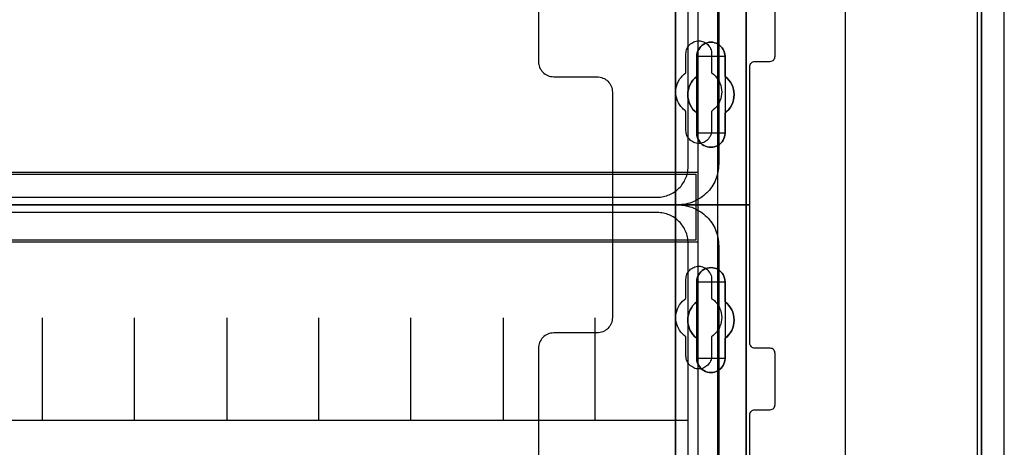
# Model space of a CAD drawing. Extents: x -635870 to -372006, y -44437 to 104716.
# Tile 75 of 246: x -617548 to -615625, y -32608 to -31773. Entities that reach past the tile are written whole.
import ezdxf

# ---------------------------------------------------------------- set-up
doc = ezdxf.new("R2010")
doc.units = 0
doc.header["$MEASUREMENT"] = 0
doc.layers.get('0').update_dxf_attribs({"color": 252})
for name, color, linetype in [('30', 7, 'Continuous'), ('5', 7, 'Continuous'), ('50', 7, 'Continuous')]:
    doc.layers.add(name, color=color, linetype=linetype)

# ---------------------------------------------------------------- blocks, each defined once
blk = doc.blocks.new('*U1009')
at = {"layer": '5', "color": 7}
for points in [[(443.311642, -20.805704), (443.311642, -801.191648)], [(443.311642, -801.191648), (443.311642, -20.805704)], [(397.375511, -173.234937), (397.375511, -298.744188), (397.375511, -323.250088), (397.375511, -401.905292), (397.375511, -403.035543), (397.220837, -403.960294), (397.117722, -404.371294), (397.014606, -404.62817), (396.911491, -404.83367), (396.808375, -404.885045), (399.747167, -404.885045), (400.056514, -404.93642), (400.314302, -404.987795), (400.572091, -405.14192), (400.82988, -405.34742), (400.984553, -405.55292), (401.139227, -405.809796), (401.242342, -406.118046), (401.242342, -406.374921), (401.242342, -431.137696)], [(373.401156, -431.137696), (373.401156, -406.374921), (373.452713, -406.118046), (373.504271, -405.809796), (373.658944, -405.55292), (373.865175, -405.34742), (374.071406, -405.14192), (374.329195, -404.987795), (374.638542, -404.93642), (374.896331, -404.885045), (384.125168, -404.885045), (384.022053, -404.83367), (383.918937, -404.62817), (383.815822, -404.371294), (383.712706, -403.960294), (383.609591, -403.035543), (383.558033, -401.905292), (383.558033, -401.905292), (383.558033, -78.807593)], [(383.557277, -78.807619), (383.557277, -401.907002), (383.608844, -403.037259), (383.711977, -403.962015), (383.81511, -404.373017), (383.918243, -404.629894), (384.021376, -404.835395), (384.12451, -404.88677), (385.671508, -405.143647), (385.671508, -405.143647), (395.314466, -405.143647), (396.809898, -404.88677), (396.913031, -404.835395), (397.016164, -404.629894), (397.119298, -404.373017), (397.222431, -403.962015), (397.377131, -403.037259), (397.377131, -401.907002), (397.377131, -323.251388), (397.377131, -298.745361), (397.377131, -173.235456)]]:
    blk.add_lwpolyline(points, dxfattribs=at)
at = {"layer": '5', "color": 59}
blk.add_lwpolyline([(443.308991, -20.806406), (443.308991, -801.190946), (443.308991, -20.806406)], close=True, dxfattribs=at)
at = {"layer": '5', "color": 7}
for points in [[(383.557277, -401.907625), (383.557277, -78.808532), (383.557277, -401.907625)], [(397.37448, -173.235771), (397.37448, -298.746832), (397.37448, -173.235771)], [(391.859314, -223.892479), (391.498397, -224.046608), (391.189039, -224.149361), (390.828121, -224.252114), (390.467204, -224.252114), (390.106286, -224.252114), (389.745369, -224.149361), (389.436011, -224.046608), (389.075093, -223.892479), (388.765735, -223.686973), (388.507937, -223.43009), (388.301699, -223.173208), (388.09546, -222.864949), (387.940781, -222.55669), (387.786102, -222.197054), (387.734542, -221.888795), (387.734542, -221.477783), (387.734542, -217.57317), (387.322065, -217.213534), (386.961148, -216.853899), (386.65179, -216.442887), (386.393991, -215.980498), (386.239313, -215.51811), (386.084634, -215.004345), (385.981514, -214.541956), (385.929955, -213.976815), (385.981514, -213.46305), (386.084634, -213.000661), (386.239313, -212.486897), (386.393991, -212.024508), (386.65179, -211.56212), (386.961148, -211.151108), (387.322065, -210.791472), (387.734542, -210.431837), (387.734542, -206.475846), (387.734542, -206.116211), (387.786102, -205.807952), (387.940781, -205.448317), (388.09546, -205.140058), (388.301699, -204.831799), (388.507937, -204.574916), (388.765735, -204.318034), (389.075093, -204.112528), (389.436011, -203.958398), (389.745369, -203.855645), (390.106286, -203.752892), (390.467204, -203.752892), (390.828121, -203.752892), (391.189039, -203.855645), (391.498397, -203.958398), (391.859314, -204.112528), (392.168672, -204.318034), (392.42647, -204.574916), (392.684269, -204.831799), (392.838948, -205.140058), (392.993627, -205.448317), (393.148306, -205.807952), (393.199865, -206.116211), (393.251425, -206.475846), (393.251425, -210.431837), (393.612342, -210.791472), (393.97326, -211.151108), (394.282618, -211.56212), (394.540416, -212.024508), (394.746655, -212.486897), (394.849774, -213.000661), (394.952893, -213.46305), (395.004453, -213.976815), (394.952893, -214.541956), (394.849774, -215.004345), (394.746655, -215.51811), (394.540416, -215.980498), (394.282618, -216.442887), (393.97326, -216.853899), (393.612342, -217.213534), (393.251425, -217.57317), (393.251425, -221.477783), (393.199865, -221.888795), (393.148306, -222.197054), (392.993627, -222.55669), (392.838948, -222.864949), (392.684269, -223.173208), (392.42647, -223.43009), (392.168672, -223.686973), (391.859314, -223.892479)], [(389.075093, -223.892479), (389.436011, -224.046608), (389.745369, -224.149361), (390.106286, -224.252114), (390.467204, -224.252114), (390.828121, -224.252114), (391.189039, -224.149361), (391.498397, -224.046608), (391.859314, -223.892479), (392.168672, -223.686973), (392.42647, -223.43009), (392.684269, -223.173208), (392.838948, -222.864949), (392.993627, -222.55669), (393.148306, -222.197054), (393.199865, -221.888795), (393.251425, -221.477783), (393.251425, -217.57317), (393.612342, -217.213534), (393.97326, -216.853899), (394.282618, -216.442887), (394.540416, -215.980498), (394.746655, -215.51811), (394.849774, -215.004345), (394.952893, -214.541956), (395.004453, -213.976815), (394.952893, -213.46305), (394.849774, -213.000661), (394.746655, -212.486897), (394.540416, -212.024508), (394.282618, -211.56212), (393.97326, -211.151108), (393.612342, -210.791472), (393.251425, -210.431837), (393.251425, -206.475846), (393.199865, -206.116211), (393.148306, -205.807952), (392.993627, -205.448317), (392.838948, -205.140058), (392.684269, -204.831799), (392.42647, -204.574916), (392.168672, -204.318034), (391.859314, -204.112528), (391.498397, -203.958398), (391.189039, -203.855645), (390.828121, -203.752892), (390.467204, -203.752892), (390.106286, -203.752892), (389.745369, -203.855645), (389.436011, -203.958398), (389.075093, -204.112528), (388.765735, -204.318034), (388.507937, -204.574916), (388.301699, -204.831799), (388.09546, -205.140058), (387.940781, -205.448317), (387.786102, -205.807952), (387.734542, -206.116211), (387.734542, -206.475846), (387.734542, -210.431837), (387.322065, -210.791472), (386.961148, -211.151108), (386.65179, -211.56212), (386.393991, -212.024508), (386.239313, -212.486897), (386.084634, -213.000661), (385.981514, -213.46305), (385.929955, -213.976815), (385.981514, -214.541956), (386.084634, -215.004345), (386.239313, -215.51811), (386.393991, -215.980498), (386.65179, -216.442887), (386.961148, -216.853899), (387.322065, -217.213534), (387.734542, -217.57317), (387.734542, -221.477783), (387.734542, -221.888795), (387.786102, -222.197054), (387.940781, -222.55669), (388.09546, -222.864949), (388.301699, -223.173208), (388.507937, -223.43009), (388.765735, -223.686973), (389.075093, -223.892479)], [(389.075093, -223.892479), (389.436011, -224.046608), (389.745369, -224.149361), (390.106286, -224.252114), (390.467204, -224.252114), (390.828121, -224.252114), (391.189039, -224.149361), (391.498397, -224.046608), (391.859314, -223.892479), (392.168672, -223.686973), (392.42647, -223.43009), (392.684269, -223.173208), (392.838948, -222.864949), (392.993627, -222.55669), (393.148306, -222.197054), (393.199865, -221.888795), (393.251425, -221.477783), (393.251425, -217.57317), (393.612342, -217.213534), (393.97326, -216.853899), (394.282618, -216.442887), (394.540416, -215.980498), (394.746655, -215.51811), (394.849774, -215.004345), (394.952893, -214.541956), (395.004453, -213.976815), (394.952893, -213.46305), (394.849774, -213.000661), (394.746655, -212.486897), (394.540416, -212.024508), (394.282618, -211.56212), (393.97326, -211.151108), (393.612342, -210.791472), (393.251425, -210.431837), (393.251425, -206.475846), (393.199865, -206.116211), (393.148306, -205.807952), (392.993627, -205.448317), (392.838948, -205.140058), (392.684269, -204.831799), (392.42647, -204.574916), (392.168672, -204.318034), (391.859314, -204.112528), (391.498397, -203.958398), (391.189039, -203.855645), (390.828121, -203.752892), (390.467204, -203.752892), (390.106286, -203.752892), (389.745369, -203.855645), (389.436011, -203.958398), (389.075093, -204.112528), (388.765735, -204.318034), (388.507937, -204.574916), (388.301699, -204.831799), (388.09546, -205.140058), (387.940781, -205.448317), (387.786102, -205.807952), (387.734542, -206.116211), (387.734542, -206.475846), (387.734542, -210.431837), (387.322065, -210.791472), (386.961148, -211.151108), (386.65179, -211.56212), (386.393991, -212.024508), (386.239313, -212.486897), (386.084634, -213.000661), (385.981514, -213.46305), (385.929955, -213.976815), (385.981514, -214.541956), (386.084634, -215.004345), (386.239313, -215.51811), (386.393991, -215.980498), (386.65179, -216.442887), (386.961148, -216.853899), (387.322065, -217.213534), (387.734542, -217.57317), (387.734542, -221.477783), (387.734542, -221.888795), (387.786102, -222.197054), (387.940781, -222.55669), (388.09546, -222.864949), (388.301699, -223.173208), (388.507937, -223.43009), (388.765735, -223.686973), (389.075093, -223.892479)], [(393.252118, -206.477824), (393.200534, -206.117928), (393.14895, -205.809445), (392.994199, -205.449548), (392.839448, -205.141065), (392.684697, -204.832582), (392.426778, -204.575513), (392.16886, -204.318444), (391.859357, -204.112789), (391.498271, -203.958547), (391.188769, -203.85572), (390.827683, -203.752892), (390.466597, -203.752892), (390.105511, -203.752892), (389.744425, -203.85572), (389.434922, -203.958547), (389.073836, -204.112789), (388.764334, -204.318444), (388.506415, -204.575513), (388.30008, -204.832582), (388.093746, -205.141065), (387.938994, -205.449548), (387.784243, -205.809445), (387.73266, -206.117928), (387.73266, -206.477824), (393.252118, -206.477824)], [(387.73266, -210.43414), (387.73266, -206.475176), (387.73266, -210.43414)], [(393.249467, -206.475176), (393.249467, -210.43414), (393.249467, -206.475176)], [(387.735311, -210.431492), (387.322658, -210.791162), (386.961587, -211.150832), (386.652097, -211.561884), (386.394189, -212.024317), (386.239444, -212.48675), (386.084699, -213.000565), (385.981536, -213.462998), (385.929955, -213.976812), (385.981536, -214.542009), (386.084699, -215.004442), (386.239444, -215.518256), (386.394189, -215.980689), (386.652097, -216.443123), (386.961587, -216.854174), (387.322658, -217.213845), (387.735311, -217.573515), (387.735311, -210.431492)], [(393.249467, -217.573515), (393.610787, -217.213845), (393.972108, -216.854174), (394.281812, -216.443123), (394.539898, -215.980689), (394.746367, -215.518256), (394.849601, -215.004442), (394.952836, -214.542009), (395.004453, -213.976812), (394.952836, -213.462998), (394.849601, -213.000565), (394.746367, -212.48675), (394.539898, -212.024317), (394.281812, -211.561884), (393.972108, -211.150832), (393.610787, -210.791162), (393.249467, -210.431492), (393.249467, -217.573515)], [(387.73266, -221.479516), (387.73266, -217.570867), (387.73266, -221.479516)], [(393.249467, -217.570867), (393.249467, -221.479516), (393.249467, -217.570867)], [(387.73266, -221.476867), (387.73266, -221.888015), (387.784243, -222.196376), (387.938994, -222.55613), (388.093746, -222.864491), (388.30008, -223.172852), (388.506415, -223.429819), (388.764334, -223.686786), (389.073836, -223.89236), (389.434922, -224.04654), (389.744425, -224.149327), (390.105511, -224.252114), (390.466597, -224.252114), (390.827683, -224.252114), (391.188769, -224.149327), (391.498271, -224.04654), (391.859357, -223.89236), (392.16886, -223.686786), (392.426778, -223.429819), (392.684697, -223.172852), (392.839448, -222.864491), (392.994199, -222.55613), (393.14895, -222.196376), (393.200534, -221.888015), (393.252118, -221.476867), (387.73266, -221.476867)], [(391.859314, -267.870029), (391.498397, -268.024179), (391.189039, -268.178328), (390.828121, -268.229711), (390.467204, -268.229711), (390.106286, -268.229711), (389.745369, -268.178328), (389.436011, -268.024179), (389.075093, -267.870029), (388.765735, -267.664497), (388.507937, -267.458964), (388.301699, -267.150666), (388.09546, -266.89375), (387.940781, -266.534068), (387.786102, -266.225769), (387.734542, -265.866087), (387.734542, -265.506405), (387.734542, -261.549904), (387.322065, -261.241605), (386.961148, -260.83054), (386.65179, -260.419475), (386.393991, -260.00841), (386.239313, -259.494579), (386.084634, -259.03213), (385.981514, -258.518299), (385.929955, -258.004468), (385.981514, -257.490636), (386.084634, -256.976805), (386.239313, -256.462974), (386.393991, -256.000526), (386.65179, -255.589461), (386.961148, -255.178395), (387.322065, -254.76733), (387.734542, -254.459032), (387.734542, -250.50253), (387.734542, -250.142848), (387.786102, -249.783167), (387.940781, -249.423485), (388.09546, -249.115186), (388.301699, -248.806887), (388.507937, -248.549971), (388.765735, -248.344439), (389.075093, -248.138906), (389.436011, -247.933374), (389.745369, -247.830607), (390.106286, -247.779224), (390.467204, -247.727841), (390.828121, -247.779224), (391.189039, -247.830607), (391.498397, -247.933374), (391.859314, -248.138906), (392.168672, -248.344439), (392.42647, -248.549971), (392.684269, -248.806887), (392.838948, -249.115186), (392.993627, -249.423485), (393.148306, -249.783167), (393.199865, -250.142848), (393.251425, -250.50253), (393.251425, -254.459032), (393.612342, -254.76733), (393.97326, -255.178395), (394.282618, -255.589461), (394.540416, -256.000526), (394.746655, -256.462974), (394.849774, -256.976805), (394.952893, -257.490636), (395.004453, -258.004468), (394.952893, -258.518299), (394.849774, -259.03213), (394.746655, -259.494579), (394.540416, -260.00841), (394.282618, -260.419475), (393.97326, -260.83054), (393.612342, -261.241605), (393.251425, -261.549904), (393.251425, -265.506405), (393.199865, -265.866087), (393.148306, -266.225769), (392.993627, -266.534068), (392.838948, -266.89375), (392.684269, -267.150666), (392.42647, -267.458964), (392.168672, -267.664497), (391.859314, -267.870029)], [(389.075093, -267.870029), (389.436011, -268.024179), (389.745369, -268.178328), (390.106286, -268.229711), (390.467204, -268.229711), (390.828121, -268.229711), (391.189039, -268.178328), (391.498397, -268.024179), (391.859314, -267.870029), (392.168672, -267.664497), (392.42647, -267.458964), (392.684269, -267.150666), (392.838948, -266.89375), (392.993627, -266.534068), (393.148306, -266.225769), (393.199865, -265.866087), (393.251425, -265.506405), (393.251425, -261.549904), (393.612342, -261.241605), (393.97326, -260.83054), (394.282618, -260.419475), (394.540416, -260.00841), (394.746655, -259.494579), (394.849774, -259.03213), (394.952893, -258.518299), (395.004453, -258.004468), (394.952893, -257.490636), (394.849774, -256.976805), (394.746655, -256.462974), (394.540416, -256.000526), (394.282618, -255.589461), (393.97326, -255.178395), (393.612342, -254.76733), (393.251425, -254.459032), (393.251425, -250.50253), (393.199865, -250.142848), (393.148306, -249.783167), (392.993627, -249.423485), (392.838948, -249.115186), (392.684269, -248.806887), (392.42647, -248.549971), (392.168672, -248.344439), (391.859314, -248.138906), (391.498397, -247.933374), (391.189039, -247.830607), (390.828121, -247.779224), (390.467204, -247.727841), (390.106286, -247.779224), (389.745369, -247.830607), (389.436011, -247.933374), (389.075093, -248.138906), (388.765735, -248.344439), (388.507937, -248.549971), (388.301699, -248.806887), (388.09546, -249.115186), (387.940781, -249.423485), (387.786102, -249.783167), (387.734542, -250.142848), (387.734542, -250.50253), (387.734542, -254.459032), (387.322065, -254.76733), (386.961148, -255.178395), (386.65179, -255.589461), (386.393991, -256.000526), (386.239313, -256.462974), (386.084634, -256.976805), (385.981514, -257.490636), (385.929955, -258.004468), (385.981514, -258.518299), (386.084634, -259.03213), (386.239313, -259.494579), (386.393991, -260.00841), (386.65179, -260.419475), (386.961148, -260.83054), (387.322065, -261.241605), (387.734542, -261.549904), (387.734542, -265.506405), (387.734542, -265.866087), (387.786102, -266.225769), (387.940781, -266.534068), (388.09546, -266.89375), (388.301699, -267.150666), (388.507937, -267.458964), (388.765735, -267.664497), (389.075093, -267.870029)], [(389.075093, -267.870029), (389.436011, -268.024179), (389.745369, -268.178328), (390.106286, -268.229711), (390.467204, -268.229711), (390.828121, -268.229711), (391.189039, -268.178328), (391.498397, -268.024179), (391.859314, -267.870029), (392.168672, -267.664497), (392.42647, -267.458964), (392.684269, -267.150666), (392.838948, -266.89375), (392.993627, -266.534068), (393.148306, -266.225769), (393.199865, -265.866087), (393.251425, -265.506405), (393.251425, -261.549904), (393.612342, -261.241605), (393.97326, -260.83054), (394.282618, -260.419475), (394.540416, -260.00841), (394.746655, -259.494579), (394.849774, -259.03213), (394.952893, -258.518299), (395.004453, -258.004468), (394.952893, -257.490636), (394.849774, -256.976805), (394.746655, -256.462974), (394.540416, -256.000526), (394.282618, -255.589461), (393.97326, -255.178395), (393.612342, -254.76733), (393.251425, -254.459032), (393.251425, -250.50253), (393.199865, -250.142848), (393.148306, -249.783167), (392.993627, -249.423485), (392.838948, -249.115186), (392.684269, -248.806887), (392.42647, -248.549971), (392.168672, -248.344439), (391.859314, -248.138906), (391.498397, -247.933374), (391.189039, -247.830607), (390.828121, -247.779224), (390.467204, -247.727841), (390.106286, -247.779224), (389.745369, -247.830607), (389.436011, -247.933374), (389.075093, -248.138906), (388.765735, -248.344439), (388.507937, -248.549971), (388.301699, -248.806887), (388.09546, -249.115186), (387.940781, -249.423485), (387.786102, -249.783167), (387.734542, -250.142848), (387.734542, -250.50253), (387.734542, -254.459032), (387.322065, -254.76733), (386.961148, -255.178395), (386.65179, -255.589461), (386.393991, -256.000526), (386.239313, -256.462974), (386.084634, -256.976805), (385.981514, -257.490636), (385.929955, -258.004468), (385.981514, -258.518299), (386.084634, -259.03213), (386.239313, -259.494579), (386.393991, -260.00841), (386.65179, -260.419475), (386.961148, -260.83054), (387.322065, -261.241605), (387.734542, -261.549904), (387.734542, -265.506405), (387.734542, -265.866087), (387.786102, -266.225769), (387.940781, -266.534068), (388.09546, -266.89375), (388.301699, -267.150666), (388.507937, -267.458964), (388.765735, -267.664497), (389.075093, -267.870029)], [(393.252118, -250.505736), (393.200534, -250.145639), (393.14895, -249.785541), (392.994199, -249.425444), (392.839448, -249.116789), (392.684697, -248.808134), (392.426778, -248.550921), (392.16886, -248.345151), (391.859357, -248.139381), (391.498271, -247.933611), (391.188769, -247.830726), (390.827683, -247.779284), (390.466597, -247.727841), (390.105511, -247.779284), (389.744425, -247.830726), (389.434922, -247.933611), (389.073836, -248.139381), (388.764334, -248.345151), (388.506415, -248.550921), (388.30008, -248.808134), (388.093746, -249.116789), (387.938994, -249.425444), (387.784243, -249.785541), (387.73266, -250.145639), (387.73266, -250.505736), (393.252118, -250.505736)], [(387.73266, -254.462051), (387.73266, -250.503088), (387.73266, -254.462051)], [(393.249467, -250.503088), (393.249467, -254.462051), (393.249467, -250.503088)], [(387.735311, -254.459403), (387.322658, -254.767738), (386.961587, -255.178852), (386.652097, -255.589966), (386.394189, -256.001079), (386.239444, -256.463582), (386.084699, -256.977474), (385.981536, -257.491366), (385.929955, -258.005258), (385.981536, -258.51915), (386.084699, -259.033041), (386.239444, -259.495544), (386.394189, -260.009436), (386.652097, -260.42055), (386.961587, -260.831663), (387.322658, -261.242777), (387.735311, -261.551112), (387.735311, -254.459403)], [(393.249467, -261.551112), (393.610787, -261.242777), (393.972108, -260.831663), (394.281812, -260.42055), (394.539898, -260.009436), (394.746367, -259.495544), (394.849601, -259.033041), (394.952836, -258.51915), (395.004453, -258.005258), (394.952836, -257.491366), (394.849601, -256.977474), (394.746367, -256.463582), (394.539898, -256.001079), (394.281812, -255.589966), (393.972108, -255.178852), (393.610787, -254.767738), (393.249467, -254.459403), (393.249467, -261.551112)], [(387.73266, -265.507427), (387.73266, -261.548464), (387.73266, -265.507427)], [(393.249467, -261.548464), (393.249467, -265.507427), (393.249467, -261.548464)], [(387.73266, -265.504779), (387.73266, -265.864676), (387.784243, -266.224573), (387.938994, -266.533055), (388.093746, -266.892952), (388.30008, -267.150021), (388.506415, -267.458504), (388.764334, -267.664159), (389.073836, -267.869815), (389.434922, -268.024056), (389.744425, -268.178298), (390.105511, -268.229711), (390.466597, -268.229711), (390.827683, -268.229711), (391.188769, -268.178298), (391.498271, -268.024056), (391.859357, -267.869815), (392.16886, -267.664159), (392.426778, -267.458504), (392.684697, -267.150021), (392.839448, -266.892952), (392.994199, -266.533055), (393.14895, -266.224573), (393.200534, -265.864676), (393.252118, -265.504779), (387.73266, -265.504779)]]:
    blk.add_lwpolyline(points, close=True, dxfattribs=at)
at = {"layer": '50', "color": 7}
for points in [[(447.768034, -801.133213), (447.768034, -20.558787), (447.7167, -19.53212), (447.665366, -18.556787), (447.511363, -17.530121), (447.35736, -16.554788), (447.152023, -15.579455), (446.844018, -14.655455), (446.536012, -13.731456), (446.176672, -12.807456), (445.765998, -11.934789), (445.30399, -11.113456), (444.841981, -10.24079), (444.328639, -9.47079), (443.763962, -8.70079), (443.147951, -7.930791), (442.53194, -7.212124), (441.864594, -6.544791), (441.145915, -5.877458), (440.427235, -5.261458), (439.657221, -4.645458), (438.887207, -4.132125), (438.065859, -3.618792)], [(442.54019, -801.136518), (442.54019, -20.552831)], [(416.766812, -397.907699), (416.766812, -84.554755)], [(55.98194, -85.921426), (391.762235, -85.921426), (391.762235, -735.000783), (55.98194, -735.000783), (55.98194, -85.921426)], [(59.825943, -92.486155), (387.918232, -92.486155), (387.918232, -379.414356), (59.825943, -379.414356), (59.825943, -92.486155)], [(59.825943, -229.100851), (387.918232, -229.100851), (387.918232, -242.79966), (59.825943, -242.79966), (59.825943, -229.100851)]]:
    blk.add_lwpolyline(points, dxfattribs=at)
blk.add_lwpolyline([(60.239505, -229.513961), (387.507321, -229.513961), (387.507321, -242.386551), (60.239505, -242.386551), (60.239505, -229.513961)], close=True, dxfattribs=at)
blk = doc.blocks.new('*U1010')
at = {"layer": '50', "color": 7}
for points in [[(392.000828, -168.476979), (392.000828, -227.493776), (391.979828, -227.914123), (391.958828, -228.313453), (391.916828, -228.712784), (391.832828, -229.112114), (391.748828, -229.511444), (391.643828, -229.889757), (391.517828, -230.26807), (391.370828, -230.625365), (391.202828, -230.98266), (391.034827, -231.318938), (390.845827, -231.655216), (390.635827, -231.991494), (390.404827, -232.306755), (390.173827, -232.600998), (389.921826, -232.895242), (389.648826, -233.168468), (389.375826, -233.420676), (389.081826, -233.672885), (388.787825, -233.925093), (388.472825, -234.135267), (388.136825, -234.345441), (387.800824, -234.534597), (387.464824, -234.723754), (387.107824, -234.870875), (386.750823, -235.017997), (386.372823, -235.144101), (385.994823, -235.249188), (385.595822, -235.333258), (385.217822, -235.417327), (384.818821, -235.459362), (384.419821, -235.501397), (383.999821, -235.501397), (64.001505, -235.501397)], [(67.968952, -234.010496), (379.969373, -234.010496), (380.284376, -233.989478), (380.599379, -233.96846), (380.893383, -233.926425), (381.187386, -233.884389), (381.481389, -233.821336), (381.775392, -233.737265), (382.048395, -233.632176), (382.321398, -233.527087), (382.594401, -233.421999), (382.846404, -233.274874), (383.098407, -233.148768), (383.35041, -232.980626), (383.581412, -232.812484), (383.812415, -232.644342), (384.022417, -232.455182), (384.232419, -232.245004), (384.442422, -232.055844), (384.631424, -231.824649), (384.820426, -231.593454), (384.988428, -231.362258), (385.135429, -231.131063), (385.282431, -230.87885), (385.408432, -230.605619), (385.534434, -230.353406), (385.639435, -230.080175), (385.744436, -229.806944), (385.828437, -229.512696), (385.891437, -229.218447), (385.933438, -228.924198), (385.975438, -228.62995), (385.996439, -228.314683), (386.017439, -227.999417), (386.017439, -93.002352)]]:
    blk.add_lwpolyline(points, dxfattribs=at)
blk = doc.blocks.new('*U1011')
at = {"layer": '30', "color": 7}
for points in [[(356.795062, -113.505966), (356.795062, -207.495802), (356.817439, -207.788465), (356.862192, -208.081128), (356.929322, -208.373791), (357.018828, -208.643942), (357.153087, -208.914092), (357.287346, -209.16173), (357.466359, -209.386855), (357.667748, -209.611981), (357.869137, -209.792081), (358.092902, -209.972181), (358.339044, -210.129769), (358.607563, -210.242332), (358.876081, -210.354894), (359.166976, -210.422432), (359.480248, -210.467457), (359.771143, -210.48997), (368.251854, -210.48997), (368.542749, -210.512482), (368.856021, -210.557507), (369.124539, -210.625045), (369.393058, -210.737607), (369.661577, -210.85017), (369.907719, -211.007758), (370.131484, -211.187858), (370.355249, -211.367958), (370.534262, -211.593084), (370.713274, -211.818209), (370.86991, -212.065847), (371.004169, -212.335997), (371.093675, -212.606148), (371.160805, -212.898811), (371.205558, -213.191474), (371.227935, -213.484137), (371.227935, -235.501397), (398.057414, -235.501397), (398.057414, -208.508866), (398.07979, -208.283741), (398.14692, -208.103641), (398.236426, -207.92354), (398.370685, -207.765953), (398.504945, -207.65339), (398.683957, -207.56334), (398.862969, -207.518315), (399.064358, -207.495802), (402.062815, -207.495802), (402.241828, -207.47329), (402.42084, -207.405752), (402.599852, -207.315702), (402.734112, -207.180627), (402.845995, -207.023039), (402.935501, -206.865451), (402.980254, -206.662838), (403.00263, -206.460226), (403.00263, -196.442147)], [(356.795062, -113.505966), (356.795062, -207.495802), (356.817439, -207.788465), (356.862192, -208.081128), (356.929322, -208.373791), (357.018828, -208.643942), (357.153087, -208.914092), (357.287346, -209.16173), (357.466359, -209.386855), (357.667748, -209.611981), (357.869137, -209.792081), (358.092902, -209.972181), (358.339044, -210.129769), (358.607563, -210.242332), (358.876081, -210.354894), (359.166976, -210.422432), (359.480248, -210.467457), (359.771143, -210.48997), (368.251854, -210.48997), (368.542749, -210.512482), (368.856021, -210.557507), (369.124539, -210.625045), (369.393058, -210.737607), (369.661577, -210.85017), (369.907719, -211.007758), (370.131484, -211.187858), (370.355249, -211.367958), (370.534262, -211.593084), (370.713274, -211.818209), (370.86991, -212.065847), (371.004169, -212.335997), (371.093675, -212.606148), (371.160805, -212.898811), (371.205558, -213.191474), (371.227935, -213.484137), (371.227935, -235.501397), (398.057414, -235.501397), (398.057414, -208.508866), (398.07979, -208.283741), (398.14692, -208.103641), (398.236426, -207.92354), (398.370685, -207.765953), (398.504945, -207.65339), (398.683957, -207.56334), (398.862969, -207.518315), (399.064358, -207.495802), (402.062815, -207.495802), (402.241828, -207.47329), (402.42084, -207.405752), (402.599852, -207.315702), (402.734112, -207.180627), (402.845995, -207.023039), (402.935501, -206.865451), (402.980254, -206.662838), (403.00263, -206.460226), (403.00263, -196.442147)], [(385.593114, -220.981), (385.593114, -217.243492), (385.414063, -217.108401), (385.235012, -216.950795), (385.055961, -216.793189), (384.899291, -216.635584), (384.608333, -216.297857), (384.362138, -215.937615), (384.138324, -215.554858), (383.959273, -215.172102), (383.802604, -214.744315), (383.713078, -214.339043), (383.645934, -213.911256), (383.623553, -213.460953), (383.645934, -213.033166), (383.713078, -212.605379), (383.802604, -212.177592), (383.959273, -211.77232), (384.048799, -211.569684), (384.138324, -211.367048), (384.250231, -211.164412), (384.362138, -210.961776), (384.630715, -210.62405), (384.921673, -210.308838), (385.257393, -210.016142), (385.593114, -209.745961), (385.593114, -205.985937), (385.615495, -205.738271), (385.637877, -205.490605), (385.705021, -205.242939), (385.794546, -205.017788), (385.906453, -204.792637), (386.01836, -204.590001), (386.17503, -204.40988), (386.331699, -204.207244), (386.51075, -204.049638), (386.712183, -203.914547), (386.913615, -203.779457), (387.137429, -203.666881), (387.361243, -203.576821), (387.607438, -203.531791), (387.853633, -203.48676), (388.099828, -203.464245), (388.346023, -203.48676), (388.592218, -203.531791), (388.838414, -203.576821), (389.062227, -203.666881), (389.286041, -203.779457), (389.487473, -203.914547), (389.688906, -204.049638), (389.867957, -204.207244), (390.024626, -204.40988), (390.158915, -204.590001), (390.293203, -204.792637), (390.40511, -205.017788), (390.494635, -205.242939), (390.56178, -205.490605), (390.584161, -205.738271), (390.606542, -205.985937), (390.606542, -209.745961), (390.785593, -209.881051), (390.964644, -210.016142), (391.143695, -210.151232), (391.300365, -210.308838), (391.591323, -210.646565), (391.837518, -211.006807), (392.061332, -211.367048), (392.240383, -211.77232), (392.374671, -212.177592), (392.486578, -212.582864), (392.553722, -213.033166), (392.576103, -213.460953), (392.553722, -213.88874), (392.486578, -214.339043), (392.397052, -214.76683), (392.240383, -215.194617), (392.061332, -215.599889), (391.815137, -216.005161), (391.568941, -216.365402), (391.255602, -216.680614), (390.942263, -216.97331), (390.606542, -217.243492), (390.606542, -220.981), (390.584161, -221.228666), (390.56178, -221.476332), (390.494635, -221.723998), (390.40511, -221.949149), (390.293203, -222.1743), (390.158915, -222.376936), (390.024626, -222.579572), (389.867957, -222.759693), (389.688906, -222.917299), (389.487473, -223.074905), (389.286041, -223.18748), (389.062227, -223.300056), (388.838414, -223.390116), (388.592218, -223.457661), (388.346023, -223.502692), (388.099828, -223.502692), (387.853633, -223.502692), (387.607438, -223.457661), (387.361243, -223.390116), (387.137429, -223.300056), (386.913615, -223.18748), (386.712183, -223.074905), (386.51075, -222.917299), (386.331699, -222.759693), (386.17503, -222.579572), (386.01836, -222.376936), (385.906453, -222.1743), (385.794546, -221.949149), (385.705021, -221.723998), (385.637877, -221.476332), (385.615495, -221.228666), (385.593114, -220.981)]]:
    blk.add_lwpolyline(points, dxfattribs=at)
blk = doc.blocks.new('*U1020')
at = {"layer": '50', "color": 7}
for points in [[(64.001505, -235.498748), (383.999821, -235.498748), (384.419821, -235.519766), (384.818821, -235.540783), (385.217822, -235.582818), (385.595822, -235.666887), (385.994823, -235.750957), (386.372823, -235.856044), (386.750823, -235.982148), (387.107824, -236.12927), (387.464824, -236.276391), (387.800824, -236.465548), (388.136825, -236.654704), (388.472825, -236.864878), (388.787825, -237.075052), (389.081826, -237.32726), (389.375826, -237.579469), (389.648826, -237.831677), (389.921826, -238.104903), (390.173827, -238.399147), (390.404827, -238.714407), (390.635827, -239.00865), (390.845827, -239.344929), (391.034827, -239.681207), (391.202828, -240.017485), (391.370828, -240.37478), (391.517828, -240.753093), (391.643828, -241.110388), (391.748828, -241.488701), (391.832828, -241.888031), (391.916828, -242.287361), (391.958828, -242.686692), (391.979828, -243.086022), (392.000828, -243.506369), (392.000828, -302.523166)], [(386.017439, -377.997901), (386.017439, -243.003268), (385.996439, -242.688007), (385.975438, -242.372747), (385.933438, -242.078503), (385.891437, -241.78426), (385.828437, -241.490017), (385.744436, -241.195773), (385.639435, -240.922547), (385.534434, -240.649321), (385.408432, -240.397113), (385.282431, -240.123887), (385.135429, -239.871678), (384.988428, -239.640487), (384.820426, -239.409296), (384.631424, -239.178105), (384.442422, -238.946914), (384.232419, -238.757757), (384.022417, -238.547583), (383.812415, -238.358427), (383.581412, -238.190288), (383.35041, -238.022149), (383.098407, -237.85401), (382.846404, -237.727906), (382.594401, -237.580784), (382.321398, -237.475697), (382.048395, -237.37061), (381.775392, -237.265523), (381.481389, -237.181454), (381.187386, -237.118401), (380.893383, -237.076367), (380.599379, -237.034332), (380.284376, -237.013315), (379.969373, -236.992297), (67.968952, -236.992297)], [(61.983887, -277.514077), (386.017439, -277.514077), (386.017439, -277.514077), (386.017439, -243.003308), (385.996439, -242.688045), (385.975438, -242.372782), (385.933438, -242.078537), (385.891437, -241.784292), (385.828437, -241.490047), (385.744436, -241.195801), (385.639435, -240.922574), (385.534434, -240.649346), (385.408432, -240.397136), (385.282431, -240.123908), (385.135429, -239.871698), (384.988428, -239.640505), (384.820426, -239.409312), (384.631424, -239.178119), (384.442422, -238.946927), (384.232419, -238.757769), (384.022417, -238.547594), (383.812415, -238.358436), (383.581412, -238.190296), (383.35041, -238.022156), (383.098407, -237.854016), (382.846404, -237.72791), (382.594401, -237.580788), (382.321398, -237.4757), (382.048395, -237.370613), (381.775392, -237.265525), (381.481389, -237.181455), (381.187386, -237.118402), (380.893383, -237.076367), (380.599379, -237.034332), (380.284376, -237.013315), (379.969373, -236.992297), (67.968952, -236.992297)], [(386.017439, -277.514077), (386.017439, -243.003308), (385.996439, -242.688045), (385.975438, -242.372782), (385.933438, -242.078537), (385.891437, -241.784292), (385.828437, -241.490047), (385.744436, -241.195801), (385.639435, -240.922574), (385.534434, -240.649346), (385.408432, -240.397136), (385.282431, -240.123908), (385.135429, -239.871698), (384.988428, -239.640505), (384.820426, -239.409312), (384.631424, -239.178119), (384.442422, -238.946927), (384.232419, -238.757769), (384.022417, -238.547594), (383.812415, -238.358436), (383.581412, -238.190296), (383.35041, -238.022156), (383.098407, -237.854016), (382.846404, -237.72791), (382.594401, -237.580788), (382.321398, -237.4757), (382.048395, -237.370613), (381.775392, -237.265525), (381.481389, -237.181455), (381.187386, -237.118402), (380.893383, -237.076367), (380.599379, -237.034332), (380.284376, -237.013315), (379.969373, -236.992297), (67.968952, -236.992297)], [(61.983887, -277.514077), (386.017439, -277.514077)], [(259.952696, -277.556447), (259.952696, -257.54713)], [(277.886958, -277.556447), (277.886958, -257.54713)], [(295.988236, -277.556447), (295.988236, -257.54713)], [(313.90129, -277.556447), (313.90129, -257.54713)], [(331.835553, -277.556447), (331.835553, -257.54713)], [(349.936831, -277.556447), (349.936831, -257.54713)], [(367.849885, -277.556447), (367.849885, -257.54713)]]:
    blk.add_lwpolyline(points, dxfattribs=at)
blk = doc.blocks.new('*D1021')
at = {"layer": '30', "color": 7}
for points in [[(398.057414, -344.481933), (398.057414, -276.516588), (398.07979, -276.313975), (398.14692, -276.111363), (398.236426, -275.931262), (398.370685, -275.773675), (398.504945, -275.661112), (398.683957, -275.571062), (398.862969, -275.526037), (399.064358, -275.503524), (402.062815, -275.503524), (402.062815, -275.503524), (402.241828, -275.481012), (402.42084, -275.413474), (402.599852, -275.323424), (402.734112, -275.188349), (402.845995, -275.053273), (402.935501, -274.873173), (402.980254, -274.693073), (403.00263, -274.49046), (403.00263, -264.539919), (402.980254, -264.314794), (402.935501, -264.112181), (402.845995, -263.932081), (402.734112, -263.797006), (402.599852, -263.66193), (402.42084, -263.57188), (402.241828, -263.526855), (402.062815, -263.504343), (399.064358, -263.504343), (398.862969, -263.48183), (398.683957, -263.436805), (398.504945, -263.324242), (398.370685, -263.21168), (398.236426, -263.054092), (398.14692, -262.873992), (398.07979, -262.693891), (398.057414, -262.491279), (398.057414, -235.498748), (371.227935, -235.498748), (371.227935, -257.516008), (371.205558, -257.808671), (371.160805, -258.101334), (371.093675, -258.393997), (371.004169, -258.664148), (370.86991, -258.934298), (370.713274, -259.181936), (370.534262, -259.407061), (370.355249, -259.632187), (370.131484, -259.812287), (369.907719, -259.992387), (369.661577, -260.149975), (369.393058, -260.262538), (369.124539, -260.3751), (368.856021, -260.442638), (368.542749, -260.487663), (368.251854, -260.510175), (359.771143, -260.510175), (359.480248, -260.532688), (359.166976, -260.577713), (358.876081, -260.645251), (358.607563, -260.757813), (358.339044, -260.870376), (358.092902, -261.027964), (357.869137, -261.208064), (357.667748, -261.388164), (357.466359, -261.61329), (357.287346, -261.838415), (357.153087, -262.086053), (357.018828, -262.356203), (356.929322, -262.626354), (356.862192, -262.919017), (356.817439, -263.21168), (356.795062, -263.504343), (356.795062, -357.494179)], [(402.062815, -275.503524), (402.241828, -275.481012), (402.42084, -275.413474), (402.599852, -275.323424), (402.734112, -275.188349), (402.845995, -275.053273), (402.935501, -274.873173), (402.980254, -274.693073), (403.00263, -274.49046), (403.00263, -264.539919), (402.980254, -264.314794), (402.935501, -264.112181), (402.845995, -263.932081), (402.734112, -263.797006), (402.599852, -263.66193), (402.42084, -263.57188), (402.241828, -263.526855), (402.062815, -263.504343), (399.064358, -263.504343), (398.862969, -263.48183), (398.683957, -263.436805), (398.504945, -263.324242), (398.370685, -263.21168), (398.236426, -263.054092), (398.14692, -262.873992), (398.07979, -262.693891), (398.057414, -262.491279), (398.057414, -235.498748), (371.227935, -235.498748), (371.227935, -257.516008), (371.205558, -257.808671), (371.160805, -258.101334), (371.093675, -258.393997), (371.004169, -258.664148), (370.86991, -258.934298), (370.713274, -259.181936), (370.534262, -259.407061), (370.355249, -259.632187), (370.131484, -259.812287), (369.907719, -259.992387), (369.661577, -260.149975), (369.393058, -260.262538), (369.124539, -260.3751), (368.856021, -260.442638), (368.542749, -260.487663), (368.251854, -260.510175), (359.771143, -260.510175), (359.480248, -260.532688), (359.166976, -260.577713), (358.876081, -260.645251), (358.607563, -260.757813), (358.339044, -260.870376), (358.092902, -261.027964), (357.869137, -261.208064), (357.667748, -261.388164), (357.466359, -261.61329), (357.287346, -261.838415), (357.153087, -262.086053), (357.018828, -262.356203), (356.929322, -262.626354), (356.862192, -262.919017), (356.817439, -263.21168), (356.795062, -263.504343), (356.795062, -357.494179)], [(398.057414, -344.481933), (398.057414, -276.516588), (398.07979, -276.313975), (398.14692, -276.111363), (398.236426, -275.931262), (398.370685, -275.773675), (398.504945, -275.661112), (398.683957, -275.571062), (398.862969, -275.526037), (399.064358, -275.503524), (402.062815, -275.503524)], [(385.593114, -265.014208), (385.593114, -261.254184), (385.235012, -260.984003), (384.899291, -260.668792), (384.608333, -260.331065), (384.362138, -259.970823), (384.138324, -259.588066), (383.959273, -259.20531), (383.802604, -258.800038), (383.713078, -258.372251), (383.645934, -257.966979), (383.623553, -257.516676), (383.645934, -257.088889), (383.713078, -256.661102), (383.802604, -256.233315), (383.959273, -255.805528), (384.138324, -255.400256), (384.362138, -254.994984), (384.630715, -254.634743), (384.921673, -254.319531), (385.257393, -254.026835), (385.593114, -253.756653), (385.593114, -250.019145), (385.615495, -249.771479), (385.637877, -249.523813), (385.705021, -249.276147), (385.794546, -249.050996), (385.906453, -248.825845), (386.01836, -248.623209), (386.17503, -248.420573), (386.331699, -248.240452), (386.51075, -248.082846), (386.712183, -247.92524), (386.913615, -247.812665), (387.137429, -247.700089), (387.361243, -247.610029), (387.607438, -247.542484), (387.853633, -247.497453), (388.099828, -247.497453), (388.346023, -247.497453), (388.592218, -247.542484), (388.838414, -247.610029), (389.062227, -247.700089), (389.286041, -247.812665), (389.487473, -247.92524), (389.688906, -248.082846), (389.867957, -248.240452), (390.024626, -248.420573), (390.158915, -248.623209), (390.293203, -248.825845), (390.40511, -249.050996), (390.494635, -249.276147), (390.56178, -249.523813), (390.584161, -249.771479), (390.606542, -250.019145), (390.606542, -253.756653), (390.785593, -253.891744), (390.964644, -254.026835), (391.143695, -254.18444), (391.300365, -254.342046), (391.591323, -254.657258), (391.837518, -255.017499), (392.061332, -255.400256), (392.240383, -255.783013), (392.374671, -256.188285), (392.486578, -256.616072), (392.553722, -257.043859), (392.576103, -257.471646), (392.553722, -257.921948), (392.486578, -258.349735), (392.397052, -258.777523), (392.240383, -259.20531), (392.061332, -259.633097), (391.815137, -260.038369), (391.568941, -260.376095), (391.255602, -260.691307), (390.942263, -260.984003), (390.606542, -261.254184), (390.606542, -265.014208), (390.584161, -265.261874), (390.56178, -265.50954), (390.494635, -265.757206), (390.40511, -265.982357), (390.293203, -266.207508), (390.158915, -266.410144), (390.024626, -266.61278), (389.867957, -266.792901), (389.688906, -266.950507), (389.487473, -267.085597), (389.286041, -267.220688), (389.062227, -267.333264), (388.838414, -267.423324), (388.592218, -267.490869), (388.346023, -267.513385), (388.099828, -267.5359), (387.853633, -267.513385), (387.607438, -267.490869), (387.361243, -267.423324), (387.137429, -267.333264), (386.913615, -267.220688), (386.712183, -267.085597), (386.51075, -266.950507), (386.331699, -266.792901), (386.17503, -266.61278), (386.01836, -266.410144), (385.906453, -266.207508), (385.794546, -265.982357), (385.705021, -265.757206), (385.637877, -265.50954), (385.615495, -265.261874), (385.593114, -265.014208)]]:
    blk.add_lwpolyline(points, dxfattribs=at)

msp = doc.modelspace()

# ---------------------------------------------------------------- block references
at = {"xscale": 10, "yscale": 10, "zscale": 10}
for name in ['*U1009', '*U1011', '*U1010', '*D1021', '*U1020']:
    msp.add_blockref(name, (-620103.1, -29779.7), dxfattribs=at)

doc.saveas('drawing.dxf')
